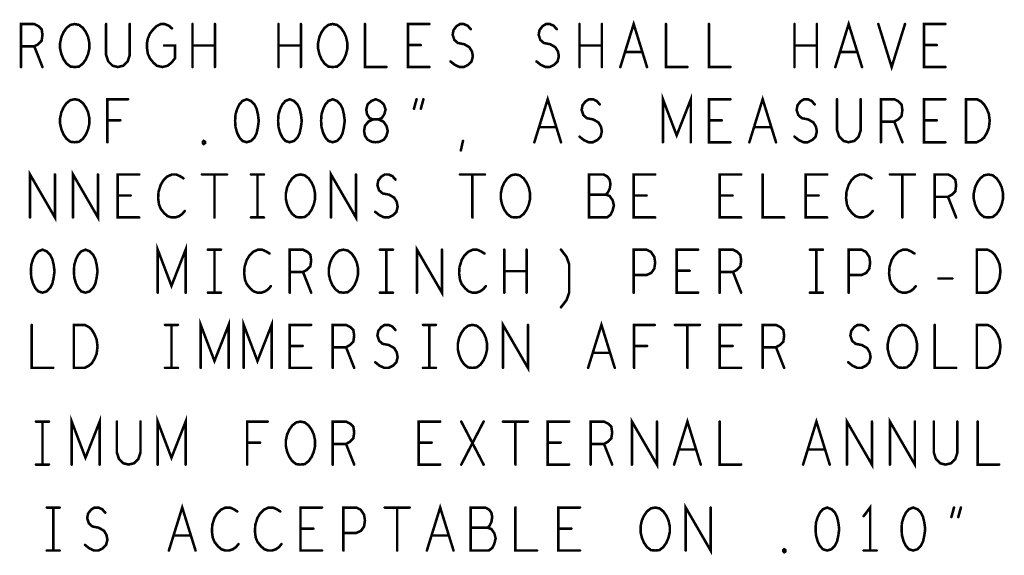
# Model space of a CAD drawing. Extents: x 28 to 61, y 24.9 to 46.
# Tile 86 of 96: x 49.5 to 51.8, y 40.8 to 42. Entities that reach past the tile are written whole.
import ezdxf

# ---------------------------------------------------------------- set-up
doc = ezdxf.new("R2010")
doc.units = 0
doc.layers.add('1', color=2, linetype='CONTINUOUS')

msp = doc.modelspace()

# ---------------------------------------------------------------- linework, layer by layer
at = {"layer": '1', "const_width": 0.006}
for points in [[(49.492, 41.92), (49.492, 42.02), (49.523, 42.02), (49.533, 42.015), (49.54, 42.008), (49.542, 41.995), (49.54, 41.981), (49.532, 41.973), (49.523, 41.968), (49.492, 41.968)], [(49.617, 41.92), (49.607, 41.921), (49.598, 41.928), (49.591, 41.938), (49.586, 41.95), (49.583, 41.963), (49.583, 41.976), (49.586, 41.99), (49.591, 42.001), (49.598, 42.011), (49.607, 42.018), (49.617, 42.02), (49.627, 42.018), (49.636, 42.011), (49.643, 42.001), (49.648, 41.99), (49.651, 41.976), (49.651, 41.963), (49.648, 41.95), (49.643, 41.938), (49.636, 41.928), (49.627, 41.921), (49.617, 41.92)], [(49.69, 42.02), (49.69, 41.948), (49.695, 41.933), (49.705, 41.923), (49.717, 41.92), (49.73, 41.923), (49.74, 41.933), (49.745, 41.948), (49.745, 42.02)], [(49.825, 41.97), (49.85, 41.97), (49.85, 41.94), (49.842, 41.93), (49.833, 41.923), (49.821, 41.92), (49.808, 41.923), (49.8, 41.93), (49.792, 41.94), (49.787, 41.951), (49.785, 41.965), (49.785, 41.976), (49.787, 41.986), (49.792, 41.998), (49.8, 42.008), (49.807, 42.015), (49.817, 42.02), (49.826, 42.02), (49.836, 42.016), (49.843, 42.01)], [(49.891, 41.92), (49.891, 42.02)], [(49.943, 42.02), (49.943, 41.92)], [(50.091, 41.92), (50.091, 42.02)], [(50.143, 42.02), (50.143, 41.92)], [(50.217, 41.92), (50.207, 41.921), (50.198, 41.928), (50.191, 41.938), (50.186, 41.95), (50.183, 41.963), (50.183, 41.976), (50.186, 41.99), (50.191, 42.001), (50.198, 42.011), (50.207, 42.018), (50.217, 42.02), (50.227, 42.018), (50.236, 42.011), (50.243, 42.001), (50.248, 41.99), (50.251, 41.976), (50.251, 41.963), (50.248, 41.95), (50.243, 41.938), (50.236, 41.928), (50.227, 41.921), (50.217, 41.92)], [(50.292, 42.02), (50.292, 41.92), (50.342, 41.92)], [(50.442, 41.92), (50.392, 41.92), (50.392, 42.02), (50.442, 42.02)], [(50.491, 41.933), (50.501, 41.925), (50.512, 41.92), (50.522, 41.92), (50.532, 41.925), (50.54, 41.933), (50.543, 41.945), (50.541, 41.956), (50.535, 41.966), (50.523, 41.973), (50.508, 41.976), (50.5, 41.983), (50.496, 41.995), (50.498, 42.006), (50.505, 42.015), (50.513, 42.02), (50.522, 42.02), (50.531, 42.016), (50.538, 42.008)], [(50.691, 41.933), (50.701, 41.925), (50.712, 41.92), (50.722, 41.92), (50.732, 41.925), (50.74, 41.933), (50.743, 41.945), (50.741, 41.956), (50.735, 41.966), (50.723, 41.973), (50.708, 41.976), (50.7, 41.983), (50.696, 41.995), (50.698, 42.006), (50.705, 42.015), (50.713, 42.02), (50.722, 42.02), (50.731, 42.016), (50.738, 42.008)], [(50.791, 41.92), (50.791, 42.02)], [(50.843, 42.02), (50.843, 41.92)], [(50.886, 41.92), (50.917, 42.02), (50.948, 41.92)], [(50.992, 42.02), (50.992, 41.92), (51.042, 41.92)], [(51.092, 42.02), (51.092, 41.92), (51.142, 41.92)], [(51.291, 41.92), (51.291, 42.02)], [(51.343, 42.02), (51.343, 41.92)], [(51.386, 41.92), (51.417, 42.02), (51.448, 41.92)], [(51.486, 42.02), (51.517, 41.92), (51.548, 42.02)], [(51.642, 41.92), (51.592, 41.92), (51.592, 42.02), (51.642, 42.02)], [(49.523, 41.968), (49.542, 41.92)], [(49.943, 41.97), (49.891, 41.97)], [(50.143, 41.97), (50.091, 41.97)], [(50.422, 41.971), (50.392, 41.971)], [(50.843, 41.97), (50.791, 41.97)], [(50.937, 41.955), (50.897, 41.955)], [(51.343, 41.97), (51.291, 41.97)], [(51.437, 41.955), (51.397, 41.955)], [(51.622, 41.971), (51.592, 41.971)], [(50.985, 41.745), (50.985, 41.845), (51.017, 41.761), (51.05, 41.845), (51.05, 41.745)], [(49.617, 41.745), (49.607, 41.746), (49.598, 41.753), (49.591, 41.763), (49.586, 41.775), (49.583, 41.788), (49.583, 41.801), (49.586, 41.815), (49.591, 41.826), (49.598, 41.836), (49.607, 41.843), (49.617, 41.845), (49.627, 41.843), (49.636, 41.836), (49.643, 41.826), (49.648, 41.815), (49.651, 41.801), (49.651, 41.788), (49.648, 41.775), (49.643, 41.763), (49.636, 41.753), (49.627, 41.746), (49.617, 41.745)], [(49.693, 41.745), (49.693, 41.845), (49.741, 41.845)], [(50.017, 41.845), (50.007, 41.841), (50, 41.833), (49.995, 41.823), (49.991, 41.81), (49.99, 41.795), (49.991, 41.78), (49.995, 41.766), (50, 41.756), (50.007, 41.748), (50.017, 41.745), (50.027, 41.748), (50.035, 41.756), (50.04, 41.766), (50.043, 41.78), (50.045, 41.795), (50.043, 41.81), (50.04, 41.823), (50.035, 41.833), (50.027, 41.841), (50.017, 41.845)], [(50.117, 41.845), (50.107, 41.841), (50.1, 41.833), (50.095, 41.823), (50.091, 41.81), (50.09, 41.795), (50.091, 41.78), (50.095, 41.766), (50.1, 41.756), (50.107, 41.748), (50.117, 41.745), (50.127, 41.748), (50.135, 41.756), (50.14, 41.766), (50.143, 41.78), (50.145, 41.795), (50.143, 41.81), (50.14, 41.823), (50.135, 41.833), (50.127, 41.841), (50.117, 41.845)], [(50.217, 41.845), (50.207, 41.841), (50.2, 41.833), (50.195, 41.823), (50.191, 41.81), (50.19, 41.795), (50.191, 41.78), (50.195, 41.766), (50.2, 41.756), (50.207, 41.748), (50.217, 41.745), (50.227, 41.748), (50.235, 41.756), (50.24, 41.766), (50.243, 41.78), (50.245, 41.795), (50.243, 41.81), (50.24, 41.823), (50.235, 41.833), (50.227, 41.841), (50.217, 41.845)], [(50.317, 41.745), (50.326, 41.746), (50.336, 41.751), (50.342, 41.76), (50.345, 41.771), (50.342, 41.783), (50.335, 41.793), (50.323, 41.798), (50.311, 41.798), (50.303, 41.801), (50.297, 41.81), (50.295, 41.821), (50.298, 41.833), (50.307, 41.841), (50.317, 41.845), (50.327, 41.841), (50.336, 41.833), (50.34, 41.821), (50.337, 41.81), (50.331, 41.801), (50.323, 41.798), (50.311, 41.798), (50.3, 41.793), (50.292, 41.783), (50.29, 41.771), (50.292, 41.76), (50.298, 41.751), (50.308, 41.746), (50.317, 41.745)], [(50.406, 41.823), (50.412, 41.845)], [(50.428, 41.845), (50.422, 41.823)], [(50.686, 41.745), (50.717, 41.845), (50.748, 41.745)], [(50.791, 41.758), (50.801, 41.75), (50.812, 41.745), (50.822, 41.745), (50.832, 41.75), (50.84, 41.758), (50.843, 41.77), (50.841, 41.781), (50.835, 41.791), (50.823, 41.798), (50.808, 41.801), (50.8, 41.808), (50.796, 41.82), (50.798, 41.831), (50.805, 41.84), (50.813, 41.845), (50.822, 41.845), (50.831, 41.841), (50.838, 41.833)], [(51.142, 41.745), (51.092, 41.745), (51.092, 41.845), (51.142, 41.845)], [(51.186, 41.745), (51.217, 41.845), (51.248, 41.745)], [(51.291, 41.758), (51.301, 41.75), (51.312, 41.745), (51.322, 41.745), (51.332, 41.75), (51.34, 41.758), (51.343, 41.77), (51.341, 41.781), (51.335, 41.791), (51.323, 41.798), (51.308, 41.801), (51.3, 41.808), (51.296, 41.82), (51.298, 41.831), (51.305, 41.84), (51.313, 41.845), (51.322, 41.845), (51.331, 41.841), (51.338, 41.833)], [(51.39, 41.845), (51.39, 41.773), (51.395, 41.758), (51.405, 41.748), (51.417, 41.745), (51.43, 41.748), (51.44, 41.758), (51.445, 41.773), (51.445, 41.845)], [(51.492, 41.745), (51.492, 41.845), (51.523, 41.845), (51.533, 41.84), (51.54, 41.833), (51.542, 41.82), (51.54, 41.806), (51.532, 41.798), (51.523, 41.793), (51.492, 41.793)], [(51.642, 41.745), (51.592, 41.745), (51.592, 41.845), (51.642, 41.845)], [(51.69, 41.745), (51.69, 41.845), (51.715, 41.845), (51.725, 41.84), (51.732, 41.833), (51.738, 41.823), (51.743, 41.811), (51.745, 41.795), (51.743, 41.778), (51.738, 41.766), (51.732, 41.756), (51.725, 41.75), (51.715, 41.745), (51.69, 41.745)], [(49.723, 41.796), (49.693, 41.796)], [(51.122, 41.796), (51.092, 41.796)], [(51.523, 41.793), (51.542, 41.745)], [(51.622, 41.796), (51.592, 41.796)], [(50.737, 41.78), (50.697, 41.78)], [(51.237, 41.78), (51.197, 41.78)], [(49.917, 41.741), (49.915, 41.743), (49.915, 41.746), (49.917, 41.748), (49.92, 41.746), (49.92, 41.743), (49.917, 41.741)], [(50.515, 41.726), (50.52, 41.748)], [(49.513, 41.57), (49.513, 41.67), (49.571, 41.57), (49.571, 41.67)], [(49.613, 41.57), (49.613, 41.67), (49.671, 41.57), (49.671, 41.67)], [(50.213, 41.57), (50.213, 41.67), (50.271, 41.57), (50.271, 41.67)], [(49.767, 41.57), (49.717, 41.57), (49.717, 41.67), (49.767, 41.67)], [(49.87, 41.661), (49.862, 41.666), (49.853, 41.67), (49.843, 41.67), (49.832, 41.665), (49.823, 41.656), (49.817, 41.646), (49.812, 41.63), (49.811, 41.615), (49.813, 41.6), (49.817, 41.59), (49.825, 41.58), (49.833, 41.573), (49.842, 41.57), (49.851, 41.57), (49.86, 41.573), (49.867, 41.578), (49.873, 41.585)], [(49.913, 41.67), (49.971, 41.67)], [(49.942, 41.67), (49.942, 41.57)], [(50.027, 41.67), (50.057, 41.67)], [(50.042, 41.67), (50.042, 41.57)], [(50.142, 41.57), (50.132, 41.571), (50.123, 41.578), (50.116, 41.588), (50.111, 41.6), (50.108, 41.613), (50.108, 41.626), (50.111, 41.64), (50.116, 41.651), (50.123, 41.661), (50.132, 41.668), (50.142, 41.67), (50.152, 41.668), (50.161, 41.661), (50.168, 41.651), (50.173, 41.64), (50.176, 41.626), (50.176, 41.613), (50.173, 41.6), (50.168, 41.588), (50.161, 41.578), (50.152, 41.571), (50.142, 41.57)], [(50.316, 41.583), (50.326, 41.575), (50.337, 41.57), (50.347, 41.57), (50.357, 41.575), (50.365, 41.583), (50.368, 41.595), (50.366, 41.606), (50.36, 41.616), (50.348, 41.623), (50.333, 41.626), (50.325, 41.633), (50.321, 41.645), (50.323, 41.656), (50.33, 41.665), (50.338, 41.67), (50.347, 41.67), (50.356, 41.666), (50.363, 41.658)], [(50.513, 41.67), (50.571, 41.67)], [(50.542, 41.67), (50.542, 41.57)], [(50.642, 41.57), (50.632, 41.571), (50.623, 41.578), (50.616, 41.588), (50.611, 41.6), (50.608, 41.613), (50.608, 41.626), (50.611, 41.64), (50.616, 41.651), (50.623, 41.661), (50.632, 41.668), (50.642, 41.67), (50.652, 41.668), (50.661, 41.661), (50.668, 41.651), (50.673, 41.64), (50.676, 41.626), (50.676, 41.613), (50.673, 41.6), (50.668, 41.588), (50.661, 41.578), (50.652, 41.571), (50.642, 41.57)], [(50.852, 41.623), (50.857, 41.628), (50.861, 41.636), (50.863, 41.648), (50.861, 41.658), (50.856, 41.665), (50.847, 41.67), (50.813, 41.67), (50.813, 41.57), (50.855, 41.57), (50.863, 41.576), (50.868, 41.586), (50.871, 41.598), (50.868, 41.61), (50.861, 41.62), (50.852, 41.623), (50.813, 41.623)], [(50.967, 41.57), (50.917, 41.57), (50.917, 41.67), (50.967, 41.67)], [(51.167, 41.57), (51.117, 41.57), (51.117, 41.67), (51.167, 41.67)], [(51.217, 41.67), (51.217, 41.57), (51.267, 41.57)], [(51.367, 41.57), (51.317, 41.57), (51.317, 41.67), (51.367, 41.67)], [(51.47, 41.661), (51.462, 41.666), (51.453, 41.67), (51.443, 41.67), (51.432, 41.665), (51.423, 41.656), (51.417, 41.646), (51.412, 41.63), (51.411, 41.615), (51.413, 41.6), (51.417, 41.59), (51.425, 41.58), (51.433, 41.573), (51.442, 41.57), (51.451, 41.57), (51.46, 41.573), (51.467, 41.578), (51.473, 41.585)], [(51.513, 41.67), (51.571, 41.67)], [(51.542, 41.67), (51.542, 41.57)], [(51.617, 41.57), (51.617, 41.67), (51.648, 41.67), (51.658, 41.665), (51.665, 41.658), (51.667, 41.645), (51.665, 41.631), (51.657, 41.623), (51.648, 41.618), (51.617, 41.618)], [(51.742, 41.57), (51.732, 41.571), (51.723, 41.578), (51.716, 41.588), (51.711, 41.6), (51.708, 41.613), (51.708, 41.626), (51.711, 41.64), (51.716, 41.651), (51.723, 41.661), (51.732, 41.668), (51.742, 41.67), (51.752, 41.668), (51.761, 41.661), (51.768, 41.651), (51.773, 41.64), (51.776, 41.626), (51.776, 41.613), (51.773, 41.6), (51.768, 41.588), (51.761, 41.578), (51.752, 41.571), (51.742, 41.57)], [(49.747, 41.621), (49.717, 41.621)], [(50.947, 41.621), (50.917, 41.621)], [(51.147, 41.621), (51.117, 41.621)], [(51.347, 41.621), (51.317, 41.621)], [(51.648, 41.618), (51.667, 41.57)], [(50.027, 41.57), (50.057, 41.57)], [(49.542, 41.495), (49.532, 41.491), (49.525, 41.483), (49.52, 41.473), (49.516, 41.46), (49.515, 41.445), (49.516, 41.43), (49.52, 41.416), (49.525, 41.406), (49.532, 41.398), (49.542, 41.395), (49.552, 41.398), (49.56, 41.406), (49.565, 41.416), (49.568, 41.43), (49.57, 41.445), (49.568, 41.46), (49.565, 41.473), (49.56, 41.483), (49.552, 41.491), (49.542, 41.495)], [(49.642, 41.495), (49.632, 41.491), (49.625, 41.483), (49.62, 41.473), (49.616, 41.46), (49.615, 41.445), (49.616, 41.43), (49.62, 41.416), (49.625, 41.406), (49.632, 41.398), (49.642, 41.395), (49.652, 41.398), (49.66, 41.406), (49.665, 41.416), (49.668, 41.43), (49.67, 41.445), (49.668, 41.46), (49.665, 41.473), (49.66, 41.483), (49.652, 41.491), (49.642, 41.495)], [(49.81, 41.395), (49.81, 41.495), (49.842, 41.411), (49.875, 41.495), (49.875, 41.395)], [(49.927, 41.495), (49.957, 41.495)], [(49.942, 41.495), (49.942, 41.395)], [(50.07, 41.486), (50.062, 41.491), (50.053, 41.495), (50.043, 41.495), (50.032, 41.49), (50.023, 41.481), (50.017, 41.471), (50.012, 41.455), (50.011, 41.44), (50.013, 41.425), (50.017, 41.415), (50.025, 41.405), (50.033, 41.398), (50.042, 41.395), (50.051, 41.395), (50.06, 41.398), (50.067, 41.403), (50.073, 41.41)], [(50.117, 41.395), (50.117, 41.495), (50.148, 41.495), (50.158, 41.49), (50.165, 41.483), (50.167, 41.47), (50.165, 41.456), (50.157, 41.448), (50.148, 41.443), (50.117, 41.443)], [(50.242, 41.395), (50.232, 41.396), (50.223, 41.403), (50.216, 41.413), (50.211, 41.425), (50.208, 41.438), (50.208, 41.451), (50.211, 41.465), (50.216, 41.476), (50.223, 41.486), (50.232, 41.493), (50.242, 41.495), (50.252, 41.493), (50.261, 41.486), (50.268, 41.476), (50.273, 41.465), (50.276, 41.451), (50.276, 41.438), (50.273, 41.425), (50.268, 41.413), (50.261, 41.403), (50.252, 41.396), (50.242, 41.395)], [(50.327, 41.495), (50.357, 41.495)], [(50.342, 41.495), (50.342, 41.395)], [(50.413, 41.395), (50.413, 41.495), (50.471, 41.395), (50.471, 41.495)], [(50.57, 41.486), (50.562, 41.491), (50.553, 41.495), (50.543, 41.495), (50.532, 41.49), (50.523, 41.481), (50.517, 41.471), (50.512, 41.455), (50.511, 41.44), (50.513, 41.425), (50.517, 41.415), (50.525, 41.405), (50.533, 41.398), (50.542, 41.395), (50.551, 41.395), (50.56, 41.398), (50.567, 41.403), (50.573, 41.41)], [(50.616, 41.395), (50.616, 41.495)], [(50.668, 41.495), (50.668, 41.395)], [(50.748, 41.361), (50.761, 41.378), (50.767, 41.395), (50.767, 41.461), (50.761, 41.478), (50.748, 41.495)], [(50.917, 41.395), (50.917, 41.495), (50.947, 41.495), (50.957, 41.49), (50.965, 41.478), (50.967, 41.465), (50.965, 41.451), (50.958, 41.441), (50.947, 41.436), (50.917, 41.436)], [(51.067, 41.395), (51.017, 41.395), (51.017, 41.495), (51.067, 41.495)], [(51.117, 41.395), (51.117, 41.495), (51.148, 41.495), (51.158, 41.49), (51.165, 41.483), (51.167, 41.47), (51.165, 41.456), (51.157, 41.448), (51.148, 41.443), (51.117, 41.443)], [(51.327, 41.495), (51.357, 41.495)], [(51.342, 41.495), (51.342, 41.395)], [(51.417, 41.395), (51.417, 41.495), (51.447, 41.495), (51.457, 41.49), (51.465, 41.478), (51.467, 41.465), (51.465, 41.451), (51.458, 41.441), (51.447, 41.436), (51.417, 41.436)], [(51.57, 41.486), (51.562, 41.491), (51.553, 41.495), (51.543, 41.495), (51.532, 41.49), (51.523, 41.481), (51.517, 41.471), (51.512, 41.455), (51.511, 41.44), (51.513, 41.425), (51.517, 41.415), (51.525, 41.405), (51.533, 41.398), (51.542, 41.395), (51.551, 41.395), (51.56, 41.398), (51.567, 41.403), (51.573, 41.41)], [(51.715, 41.395), (51.715, 41.495), (51.74, 41.495), (51.75, 41.49), (51.757, 41.483), (51.763, 41.473), (51.768, 41.461), (51.77, 41.445), (51.768, 41.428), (51.763, 41.416), (51.757, 41.406), (51.75, 41.4), (51.74, 41.395), (51.715, 41.395)], [(50.148, 41.443), (50.167, 41.395)], [(50.668, 41.445), (50.616, 41.445)], [(51.047, 41.446), (51.017, 41.446)], [(51.148, 41.443), (51.167, 41.395)], [(51.626, 41.428), (51.658, 41.428)], [(49.927, 41.395), (49.957, 41.395)], [(50.327, 41.395), (50.357, 41.395)], [(51.327, 41.395), (51.357, 41.395)], [(49.91, 41.22), (49.91, 41.32), (49.942, 41.236), (49.975, 41.32), (49.975, 41.22)], [(50.01, 41.22), (50.01, 41.32), (50.042, 41.236), (50.075, 41.32), (50.075, 41.22)], [(49.517, 41.32), (49.517, 41.22), (49.567, 41.22)], [(49.615, 41.22), (49.615, 41.32), (49.64, 41.32), (49.65, 41.315), (49.657, 41.308), (49.663, 41.298), (49.668, 41.286), (49.67, 41.27), (49.668, 41.253), (49.663, 41.241), (49.657, 41.231), (49.65, 41.225), (49.64, 41.22), (49.615, 41.22)], [(49.827, 41.32), (49.857, 41.32)], [(49.842, 41.32), (49.842, 41.22)], [(50.167, 41.22), (50.117, 41.22), (50.117, 41.32), (50.167, 41.32)], [(50.217, 41.22), (50.217, 41.32), (50.248, 41.32), (50.258, 41.315), (50.265, 41.308), (50.267, 41.295), (50.265, 41.281), (50.257, 41.273), (50.248, 41.268), (50.217, 41.268)], [(50.316, 41.233), (50.326, 41.225), (50.337, 41.22), (50.347, 41.22), (50.357, 41.225), (50.365, 41.233), (50.368, 41.245), (50.366, 41.256), (50.36, 41.266), (50.348, 41.273), (50.333, 41.276), (50.325, 41.283), (50.321, 41.295), (50.323, 41.306), (50.33, 41.315), (50.338, 41.32), (50.347, 41.32), (50.356, 41.316), (50.363, 41.308)], [(50.427, 41.32), (50.457, 41.32)], [(50.442, 41.32), (50.442, 41.22)], [(50.542, 41.22), (50.532, 41.221), (50.523, 41.228), (50.516, 41.238), (50.511, 41.25), (50.508, 41.263), (50.508, 41.276), (50.511, 41.29), (50.516, 41.301), (50.523, 41.311), (50.532, 41.318), (50.542, 41.32), (50.552, 41.318), (50.561, 41.311), (50.568, 41.301), (50.573, 41.29), (50.576, 41.276), (50.576, 41.263), (50.573, 41.25), (50.568, 41.238), (50.561, 41.228), (50.552, 41.221), (50.542, 41.22)], [(50.613, 41.22), (50.613, 41.32), (50.671, 41.22), (50.671, 41.32)], [(50.811, 41.22), (50.842, 41.32), (50.873, 41.22)], [(50.918, 41.22), (50.918, 41.32), (50.966, 41.32)], [(51.013, 41.32), (51.071, 41.32)], [(51.042, 41.32), (51.042, 41.22)], [(51.167, 41.22), (51.117, 41.22), (51.117, 41.32), (51.167, 41.32)], [(51.217, 41.22), (51.217, 41.32), (51.248, 41.32), (51.258, 41.315), (51.265, 41.308), (51.267, 41.295), (51.265, 41.281), (51.257, 41.273), (51.248, 41.268), (51.217, 41.268)], [(51.416, 41.233), (51.426, 41.225), (51.437, 41.22), (51.447, 41.22), (51.457, 41.225), (51.465, 41.233), (51.468, 41.245), (51.466, 41.256), (51.46, 41.266), (51.448, 41.273), (51.433, 41.276), (51.425, 41.283), (51.421, 41.295), (51.423, 41.306), (51.43, 41.315), (51.438, 41.32), (51.447, 41.32), (51.456, 41.316), (51.463, 41.308)], [(51.542, 41.22), (51.532, 41.221), (51.523, 41.228), (51.516, 41.238), (51.511, 41.25), (51.508, 41.263), (51.508, 41.276), (51.511, 41.29), (51.516, 41.301), (51.523, 41.311), (51.532, 41.318), (51.542, 41.32), (51.552, 41.318), (51.561, 41.311), (51.568, 41.301), (51.573, 41.29), (51.576, 41.276), (51.576, 41.263), (51.573, 41.25), (51.568, 41.238), (51.561, 41.228), (51.552, 41.221), (51.542, 41.22)], [(51.617, 41.32), (51.617, 41.22), (51.667, 41.22)], [(51.715, 41.22), (51.715, 41.32), (51.74, 41.32), (51.75, 41.315), (51.757, 41.308), (51.763, 41.298), (51.768, 41.286), (51.77, 41.27), (51.768, 41.253), (51.763, 41.241), (51.757, 41.231), (51.75, 41.225), (51.74, 41.22), (51.715, 41.22)], [(50.147, 41.271), (50.117, 41.271)], [(50.248, 41.268), (50.267, 41.22)], [(50.948, 41.271), (50.918, 41.271)], [(51.147, 41.271), (51.117, 41.271)], [(51.248, 41.268), (51.267, 41.22)], [(50.862, 41.255), (50.822, 41.255)], [(49.827, 41.22), (49.857, 41.22)], [(50.427, 41.22), (50.457, 41.22)], [(49.61, 40.995), (49.61, 41.095), (49.642, 41.011), (49.675, 41.095), (49.675, 40.995)], [(49.81, 40.995), (49.81, 41.095), (49.842, 41.011), (49.875, 41.095), (49.875, 40.995)], [(50.913, 40.995), (50.913, 41.095), (50.971, 40.995), (50.971, 41.095)], [(51.413, 40.995), (51.413, 41.095), (51.471, 40.995), (51.471, 41.095)], [(51.513, 40.995), (51.513, 41.095), (51.571, 40.995), (51.571, 41.095)], [(49.527, 41.095), (49.557, 41.095)], [(49.542, 41.095), (49.542, 40.995)], [(49.715, 41.095), (49.715, 41.023), (49.72, 41.008), (49.73, 40.998), (49.742, 40.995), (49.755, 40.998), (49.765, 41.008), (49.77, 41.023), (49.77, 41.095)], [(50.018, 40.995), (50.018, 41.095), (50.066, 41.095)], [(50.142, 40.995), (50.132, 40.996), (50.123, 41.003), (50.116, 41.013), (50.111, 41.025), (50.108, 41.038), (50.108, 41.051), (50.111, 41.065), (50.116, 41.076), (50.123, 41.086), (50.132, 41.093), (50.142, 41.095), (50.152, 41.093), (50.161, 41.086), (50.168, 41.076), (50.173, 41.065), (50.176, 41.051), (50.176, 41.038), (50.173, 41.025), (50.168, 41.013), (50.161, 41.003), (50.152, 40.996), (50.142, 40.995)], [(50.217, 40.995), (50.217, 41.095), (50.248, 41.095), (50.258, 41.09), (50.265, 41.083), (50.267, 41.07), (50.265, 41.056), (50.257, 41.048), (50.248, 41.043), (50.217, 41.043)], [(50.467, 40.995), (50.417, 40.995), (50.417, 41.095), (50.467, 41.095)], [(50.516, 40.995), (50.568, 41.095)], [(50.516, 41.095), (50.568, 40.995)], [(50.613, 41.095), (50.671, 41.095)], [(50.642, 41.095), (50.642, 40.995)], [(50.767, 40.995), (50.717, 40.995), (50.717, 41.095), (50.767, 41.095)], [(50.817, 40.995), (50.817, 41.095), (50.848, 41.095), (50.858, 41.09), (50.865, 41.083), (50.867, 41.07), (50.865, 41.056), (50.857, 41.048), (50.848, 41.043), (50.817, 41.043)], [(51.011, 40.995), (51.042, 41.095), (51.073, 40.995)], [(51.117, 41.095), (51.117, 40.995), (51.167, 40.995)], [(51.311, 40.995), (51.342, 41.095), (51.373, 40.995)], [(51.615, 41.095), (51.615, 41.023), (51.62, 41.008), (51.63, 40.998), (51.642, 40.995), (51.655, 40.998), (51.665, 41.008), (51.67, 41.023), (51.67, 41.095)], [(51.717, 41.095), (51.717, 40.995), (51.767, 40.995)], [(50.048, 41.046), (50.018, 41.046)], [(50.248, 41.043), (50.267, 40.995)], [(50.447, 41.046), (50.417, 41.046)], [(50.747, 41.046), (50.717, 41.046)], [(50.848, 41.043), (50.867, 40.995)], [(51.062, 41.03), (51.022, 41.03)], [(51.362, 41.03), (51.322, 41.03)], [(49.527, 40.995), (49.557, 40.995)], [(49.836, 40.795), (49.867, 40.895), (49.898, 40.795)], [(50.436, 40.795), (50.467, 40.895), (50.498, 40.795)], [(51.038, 40.795), (51.038, 40.895), (51.096, 40.795), (51.096, 40.895)], [(51.467, 40.795), (51.467, 40.895), (51.452, 40.875)], [(49.552, 40.895), (49.582, 40.895)], [(49.567, 40.895), (49.567, 40.795)], [(49.641, 40.808), (49.651, 40.8), (49.662, 40.795), (49.672, 40.795), (49.682, 40.8), (49.69, 40.808), (49.693, 40.82), (49.691, 40.831), (49.685, 40.841), (49.673, 40.848), (49.658, 40.851), (49.65, 40.858), (49.646, 40.87), (49.648, 40.881), (49.655, 40.89), (49.663, 40.895), (49.672, 40.895), (49.681, 40.891), (49.688, 40.883)], [(49.995, 40.886), (49.987, 40.891), (49.978, 40.895), (49.968, 40.895), (49.957, 40.89), (49.948, 40.881), (49.942, 40.871), (49.937, 40.855), (49.936, 40.84), (49.938, 40.825), (49.942, 40.815), (49.95, 40.805), (49.958, 40.798), (49.967, 40.795), (49.976, 40.795), (49.985, 40.798), (49.992, 40.803), (49.998, 40.81)], [(50.095, 40.886), (50.087, 40.891), (50.078, 40.895), (50.068, 40.895), (50.057, 40.89), (50.048, 40.881), (50.042, 40.871), (50.037, 40.855), (50.036, 40.84), (50.038, 40.825), (50.042, 40.815), (50.05, 40.805), (50.058, 40.798), (50.067, 40.795), (50.076, 40.795), (50.085, 40.798), (50.092, 40.803), (50.098, 40.81)], [(50.192, 40.795), (50.142, 40.795), (50.142, 40.895), (50.192, 40.895)], [(50.242, 40.795), (50.242, 40.895), (50.272, 40.895), (50.282, 40.89), (50.29, 40.878), (50.292, 40.865), (50.29, 40.851), (50.283, 40.841), (50.272, 40.836), (50.242, 40.836)], [(50.338, 40.895), (50.396, 40.895)], [(50.367, 40.895), (50.367, 40.795)], [(50.577, 40.848), (50.582, 40.853), (50.586, 40.861), (50.588, 40.873), (50.586, 40.883), (50.581, 40.89), (50.572, 40.895), (50.538, 40.895), (50.538, 40.795), (50.58, 40.795), (50.588, 40.801), (50.593, 40.811), (50.596, 40.823), (50.593, 40.835), (50.586, 40.845), (50.577, 40.848), (50.538, 40.848)], [(50.642, 40.895), (50.642, 40.795), (50.692, 40.795)], [(50.792, 40.795), (50.742, 40.795), (50.742, 40.895), (50.792, 40.895)], [(50.967, 40.795), (50.957, 40.796), (50.948, 40.803), (50.941, 40.813), (50.936, 40.825), (50.933, 40.838), (50.933, 40.851), (50.936, 40.865), (50.941, 40.876), (50.948, 40.886), (50.957, 40.893), (50.967, 40.895), (50.977, 40.893), (50.986, 40.886), (50.993, 40.876), (50.998, 40.865), (51.001, 40.851), (51.001, 40.838), (50.998, 40.825), (50.993, 40.813), (50.986, 40.803), (50.977, 40.796), (50.967, 40.795)], [(51.367, 40.895), (51.357, 40.891), (51.35, 40.883), (51.345, 40.873), (51.341, 40.86), (51.34, 40.845), (51.341, 40.83), (51.345, 40.816), (51.35, 40.806), (51.357, 40.798), (51.367, 40.795), (51.377, 40.798), (51.385, 40.806), (51.39, 40.816), (51.393, 40.83), (51.395, 40.845), (51.393, 40.86), (51.39, 40.873), (51.385, 40.883), (51.377, 40.891), (51.367, 40.895)], [(51.567, 40.895), (51.557, 40.891), (51.55, 40.883), (51.545, 40.873), (51.541, 40.86), (51.54, 40.845), (51.541, 40.83), (51.545, 40.816), (51.55, 40.806), (51.557, 40.798), (51.567, 40.795), (51.577, 40.798), (51.585, 40.806), (51.59, 40.816), (51.593, 40.83), (51.595, 40.845), (51.593, 40.86), (51.59, 40.873), (51.585, 40.883), (51.577, 40.891), (51.567, 40.895)], [(51.656, 40.873), (51.662, 40.895)], [(51.678, 40.895), (51.672, 40.873)], [(49.887, 40.83), (49.847, 40.83)], [(50.172, 40.846), (50.142, 40.846)], [(50.487, 40.83), (50.447, 40.83)], [(50.772, 40.846), (50.742, 40.846)], [(49.552, 40.795), (49.582, 40.795)], [(51.267, 40.791), (51.265, 40.793), (51.265, 40.796), (51.267, 40.798), (51.27, 40.796), (51.27, 40.793), (51.267, 40.791)], [(51.452, 40.795), (51.482, 40.795)]]:
    msp.add_lwpolyline(points, dxfattribs=at)
at = {"layer": '1', "const_width": 0.003}
for points in [[(49.6915, 42.02, 1), (49.6885, 42.02, 1)], [(49.7465, 42.02, 1), (49.7435, 42.02, 1)], [(49.8925, 42.02, 1), (49.8895, 42.02, 1)], [(49.9445, 42.02, 1), (49.9415, 42.02, 1)], [(50.0925, 42.02, 1), (50.0895, 42.02, 1)], [(50.1445, 42.02, 1), (50.1415, 42.02, 1)], [(50.2935, 42.02, 1), (50.2905, 42.02, 1)], [(50.4435, 42.02, 1), (50.4405, 42.02, 1)], [(50.7925, 42.02, 1), (50.7895, 42.02, 1)], [(50.8445, 42.02, 1), (50.8415, 42.02, 1)], [(50.9935, 42.02, 1), (50.9905, 42.02, 1)], [(51.0935, 42.02, 1), (51.0905, 42.02, 1)], [(51.2925, 42.02, 1), (51.2895, 42.02, 1)], [(51.3445, 42.02, 1), (51.3415, 42.02, 1)], [(51.4875, 42.02, 1), (51.4845, 42.02, 1)], [(51.5495, 42.02, 1), (51.5465, 42.02, 1)], [(51.6435, 42.02, 1), (51.6405, 42.02, 1)], [(49.8445, 42.01, 1), (49.8415, 42.01, 1)], [(50.5395, 42.008, 1), (50.5365, 42.008, 1)], [(50.7395, 42.008, 1), (50.7365, 42.008, 1)], [(49.4935, 41.968, 1), (49.4905, 41.968, 1)], [(49.5245, 41.968, 1), (49.5215, 41.968, 1)], [(49.8265, 41.97, 1), (49.8235, 41.97, 1)], [(49.8925, 41.97, 1), (49.8895, 41.97, 1)], [(49.9445, 41.97, 1), (49.9415, 41.97, 1)], [(50.0925, 41.97, 1), (50.0895, 41.97, 1)], [(50.1445, 41.97, 1), (50.1415, 41.97, 1)], [(50.3935, 41.971, 1), (50.3905, 41.971, 1)], [(50.4235, 41.971, 1), (50.4205, 41.971, 1)], [(50.7925, 41.97, 1), (50.7895, 41.97, 1)], [(50.8445, 41.97, 1), (50.8415, 41.97, 1)], [(50.8985, 41.955, 1), (50.8955, 41.955, 1)], [(50.9385, 41.955, 1), (50.9355, 41.955, 1)], [(51.2925, 41.97, 1), (51.2895, 41.97, 1)], [(51.3445, 41.97, 1), (51.3415, 41.97, 1)], [(51.3985, 41.955, 1), (51.3955, 41.955, 1)], [(51.4385, 41.955, 1), (51.4355, 41.955, 1)], [(51.5935, 41.971, 1), (51.5905, 41.971, 1)], [(51.6235, 41.971, 1), (51.6205, 41.971, 1)], [(50.4925, 41.933, 1), (50.4895, 41.933, 1)], [(50.6925, 41.933, 1), (50.6895, 41.933, 1)], [(49.4935, 41.92, 1), (49.4905, 41.92, 1)], [(49.5435, 41.92, 1), (49.5405, 41.92, 1)], [(49.6185, 41.92, 1), (49.6155, 41.92, 1)], [(49.6185, 41.92, 1), (49.6155, 41.92, 1)], [(49.8925, 41.92, 1), (49.8895, 41.92, 1)], [(49.9445, 41.92, 1), (49.9415, 41.92, 1)], [(50.0925, 41.92, 1), (50.0895, 41.92, 1)], [(50.1445, 41.92, 1), (50.1415, 41.92, 1)], [(50.2185, 41.92, 1), (50.2155, 41.92, 1)], [(50.2185, 41.92, 1), (50.2155, 41.92, 1)], [(50.3435, 41.92, 1), (50.3405, 41.92, 1)], [(50.4435, 41.92, 1), (50.4405, 41.92, 1)], [(50.7925, 41.92, 1), (50.7895, 41.92, 1)], [(50.8445, 41.92, 1), (50.8415, 41.92, 1)], [(50.8875, 41.92, 1), (50.8845, 41.92, 1)], [(50.9495, 41.92, 1), (50.9465, 41.92, 1)], [(51.0435, 41.92, 1), (51.0405, 41.92, 1)], [(51.1435, 41.92, 1), (51.1405, 41.92, 1)], [(51.2925, 41.92, 1), (51.2895, 41.92, 1)], [(51.3445, 41.92, 1), (51.3415, 41.92, 1)], [(51.3875, 41.92, 1), (51.3845, 41.92, 1)], [(51.4495, 41.92, 1), (51.4465, 41.92, 1)], [(51.6435, 41.92, 1), (51.6405, 41.92, 1)], [(49.7425, 41.845, 1), (49.7395, 41.845, 1)], [(50.0185, 41.845, 1), (50.0155, 41.845, 1)], [(50.0185, 41.845, 1), (50.0155, 41.845, 1)], [(50.1185, 41.845, 1), (50.1155, 41.845, 1)], [(50.1185, 41.845, 1), (50.1155, 41.845, 1)], [(50.2185, 41.845, 1), (50.2155, 41.845, 1)], [(50.2185, 41.845, 1), (50.2155, 41.845, 1)], [(50.4135, 41.845, 1), (50.4105, 41.845, 1)], [(50.4295, 41.845, 1), (50.4265, 41.845, 1)], [(51.1435, 41.845, 1), (51.1405, 41.845, 1)], [(51.3915, 41.845, 1), (51.3885, 41.845, 1)], [(51.4465, 41.845, 1), (51.4435, 41.845, 1)], [(51.6435, 41.845, 1), (51.6405, 41.845, 1)], [(50.4075, 41.823, 1), (50.4045, 41.823, 1)], [(50.4235, 41.823, 1), (50.4205, 41.823, 1)], [(50.8395, 41.833, 1), (50.8365, 41.833, 1)], [(51.3395, 41.833, 1), (51.3365, 41.833, 1)], [(49.6945, 41.796, 1), (49.6915, 41.796, 1)], [(49.7245, 41.796, 1), (49.7215, 41.796, 1)], [(51.0935, 41.796, 1), (51.0905, 41.796, 1)], [(51.1235, 41.796, 1), (51.1205, 41.796, 1)], [(51.4935, 41.793, 1), (51.4905, 41.793, 1)], [(51.5245, 41.793, 1), (51.5215, 41.793, 1)], [(51.5935, 41.796, 1), (51.5905, 41.796, 1)], [(51.6235, 41.796, 1), (51.6205, 41.796, 1)], [(50.6985, 41.78, 1), (50.6955, 41.78, 1)], [(50.7385, 41.78, 1), (50.7355, 41.78, 1)], [(51.1985, 41.78, 1), (51.1955, 41.78, 1)], [(51.2385, 41.78, 1), (51.2355, 41.78, 1)], [(49.6185, 41.745, 1), (49.6155, 41.745, 1)], [(49.6185, 41.745, 1), (49.6155, 41.745, 1)], [(49.6945, 41.745, 1), (49.6915, 41.745, 1)], [(50.3185, 41.745, 1), (50.3155, 41.745, 1)], [(50.3185, 41.745, 1), (50.3155, 41.745, 1)], [(50.5215, 41.748, 1), (50.5185, 41.748, 1)], [(50.6875, 41.745, 1), (50.6845, 41.745, 1)], [(50.7495, 41.745, 1), (50.7465, 41.745, 1)], [(50.7925, 41.758, 1), (50.7895, 41.758, 1)], [(50.9865, 41.745, 1), (50.9835, 41.745, 1)], [(51.0515, 41.745, 1), (51.0485, 41.745, 1)], [(51.1435, 41.745, 1), (51.1405, 41.745, 1)], [(51.1875, 41.745, 1), (51.1845, 41.745, 1)], [(51.2495, 41.745, 1), (51.2465, 41.745, 1)], [(51.2925, 41.758, 1), (51.2895, 41.758, 1)], [(51.4935, 41.745, 1), (51.4905, 41.745, 1)], [(51.5435, 41.745, 1), (51.5405, 41.745, 1)], [(51.6435, 41.745, 1), (51.6405, 41.745, 1)], [(51.6915, 41.745, 1), (51.6885, 41.745, 1)], [(51.6915, 41.745, 1), (51.6885, 41.745, 1)], [(49.9185, 41.741, 1), (49.9155, 41.741, 1)], [(49.9185, 41.741, 1), (49.9155, 41.741, 1)], [(50.5165, 41.726, 1), (50.5135, 41.726, 1)], [(49.5725, 41.67, 1), (49.5695, 41.67, 1)], [(49.6725, 41.67, 1), (49.6695, 41.67, 1)], [(49.7685, 41.67, 1), (49.7655, 41.67, 1)], [(49.8715, 41.661, 1), (49.8685, 41.661, 1)], [(49.9145, 41.67, 1), (49.9115, 41.67, 1)], [(49.9435, 41.67, 1), (49.9405, 41.67, 1)], [(49.9725, 41.67, 1), (49.9695, 41.67, 1)], [(50.0285, 41.67, 1), (50.0255, 41.67, 1)], [(50.0435, 41.67, 1), (50.0405, 41.67, 1)], [(50.0585, 41.67, 1), (50.0555, 41.67, 1)], [(50.2725, 41.67, 1), (50.2695, 41.67, 1)], [(50.3645, 41.658, 1), (50.3615, 41.658, 1)], [(50.5145, 41.67, 1), (50.5115, 41.67, 1)], [(50.5435, 41.67, 1), (50.5405, 41.67, 1)], [(50.5725, 41.67, 1), (50.5695, 41.67, 1)], [(50.9685, 41.67, 1), (50.9655, 41.67, 1)], [(51.1685, 41.67, 1), (51.1655, 41.67, 1)], [(51.2185, 41.67, 1), (51.2155, 41.67, 1)], [(51.3685, 41.67, 1), (51.3655, 41.67, 1)], [(51.4715, 41.661, 1), (51.4685, 41.661, 1)], [(51.5145, 41.67, 1), (51.5115, 41.67, 1)], [(51.5435, 41.67, 1), (51.5405, 41.67, 1)], [(51.5725, 41.67, 1), (51.5695, 41.67, 1)], [(49.7185, 41.621, 1), (49.7155, 41.621, 1)], [(49.7485, 41.621, 1), (49.7455, 41.621, 1)], [(50.8145, 41.623, 1), (50.8115, 41.623, 1)], [(50.8535, 41.623, 1), (50.8505, 41.623, 1)], [(50.9185, 41.621, 1), (50.9155, 41.621, 1)], [(50.9485, 41.621, 1), (50.9455, 41.621, 1)], [(51.1185, 41.621, 1), (51.1155, 41.621, 1)], [(51.1485, 41.621, 1), (51.1455, 41.621, 1)], [(51.3185, 41.621, 1), (51.3155, 41.621, 1)], [(51.3485, 41.621, 1), (51.3455, 41.621, 1)], [(51.6185, 41.618, 1), (51.6155, 41.618, 1)], [(51.6495, 41.618, 1), (51.6465, 41.618, 1)], [(49.8745, 41.585, 1), (49.8715, 41.585, 1)], [(51.4745, 41.585, 1), (51.4715, 41.585, 1)], [(49.5145, 41.57, 1), (49.5115, 41.57, 1)], [(49.6145, 41.57, 1), (49.6115, 41.57, 1)], [(49.7685, 41.57, 1), (49.7655, 41.57, 1)], [(49.9435, 41.57, 1), (49.9405, 41.57, 1)], [(50.0285, 41.57, 1), (50.0255, 41.57, 1)], [(50.0435, 41.57, 1), (50.0405, 41.57, 1)], [(50.0585, 41.57, 1), (50.0555, 41.57, 1)], [(50.1435, 41.57, 1), (50.1405, 41.57, 1)], [(50.1435, 41.57, 1), (50.1405, 41.57, 1)], [(50.2145, 41.57, 1), (50.2115, 41.57, 1)], [(50.3175, 41.583, 1), (50.3145, 41.583, 1)], [(50.5435, 41.57, 1), (50.5405, 41.57, 1)], [(50.6435, 41.57, 1), (50.6405, 41.57, 1)], [(50.6435, 41.57, 1), (50.6405, 41.57, 1)], [(50.9685, 41.57, 1), (50.9655, 41.57, 1)], [(51.1685, 41.57, 1), (51.1655, 41.57, 1)], [(51.2685, 41.57, 1), (51.2655, 41.57, 1)], [(51.3685, 41.57, 1), (51.3655, 41.57, 1)], [(51.5435, 41.57, 1), (51.5405, 41.57, 1)], [(51.6185, 41.57, 1), (51.6155, 41.57, 1)], [(51.6685, 41.57, 1), (51.6655, 41.57, 1)], [(51.7435, 41.57, 1), (51.7405, 41.57, 1)], [(51.7435, 41.57, 1), (51.7405, 41.57, 1)], [(49.5435, 41.495, 1), (49.5405, 41.495, 1)], [(49.5435, 41.495, 1), (49.5405, 41.495, 1)], [(49.6435, 41.495, 1), (49.6405, 41.495, 1)], [(49.6435, 41.495, 1), (49.6405, 41.495, 1)], [(49.9285, 41.495, 1), (49.9255, 41.495, 1)], [(49.9435, 41.495, 1), (49.9405, 41.495, 1)], [(49.9585, 41.495, 1), (49.9555, 41.495, 1)], [(50.3285, 41.495, 1), (50.3255, 41.495, 1)], [(50.3435, 41.495, 1), (50.3405, 41.495, 1)], [(50.3585, 41.495, 1), (50.3555, 41.495, 1)], [(50.4725, 41.495, 1), (50.4695, 41.495, 1)], [(50.6175, 41.495, 1), (50.6145, 41.495, 1)], [(50.6695, 41.495, 1), (50.6665, 41.495, 1)], [(50.7495, 41.495, 1), (50.7465, 41.495, 1)], [(51.0685, 41.495, 1), (51.0655, 41.495, 1)], [(51.3285, 41.495, 1), (51.3255, 41.495, 1)], [(51.3435, 41.495, 1), (51.3405, 41.495, 1)], [(51.3585, 41.495, 1), (51.3555, 41.495, 1)], [(50.0715, 41.486, 1), (50.0685, 41.486, 1)], [(50.5715, 41.486, 1), (50.5685, 41.486, 1)], [(51.5715, 41.486, 1), (51.5685, 41.486, 1)], [(50.1185, 41.443, 1), (50.1155, 41.443, 1)], [(50.1495, 41.443, 1), (50.1465, 41.443, 1)], [(50.6175, 41.445, 1), (50.6145, 41.445, 1)], [(50.6695, 41.445, 1), (50.6665, 41.445, 1)], [(50.9185, 41.436, 1), (50.9155, 41.436, 1)], [(51.0185, 41.446, 1), (51.0155, 41.446, 1)], [(51.0485, 41.446, 1), (51.0455, 41.446, 1)], [(51.1185, 41.443, 1), (51.1155, 41.443, 1)], [(51.1495, 41.443, 1), (51.1465, 41.443, 1)], [(51.4185, 41.436, 1), (51.4155, 41.436, 1)], [(51.6275, 41.428, 1), (51.6245, 41.428, 1)], [(51.6595, 41.428, 1), (51.6565, 41.428, 1)], [(50.0745, 41.41, 1), (50.0715, 41.41, 1)], [(50.5745, 41.41, 1), (50.5715, 41.41, 1)], [(51.5745, 41.41, 1), (51.5715, 41.41, 1)], [(49.8115, 41.395, 1), (49.8085, 41.395, 1)], [(49.8765, 41.395, 1), (49.8735, 41.395, 1)], [(49.9285, 41.395, 1), (49.9255, 41.395, 1)], [(49.9435, 41.395, 1), (49.9405, 41.395, 1)], [(49.9585, 41.395, 1), (49.9555, 41.395, 1)], [(50.1185, 41.395, 1), (50.1155, 41.395, 1)], [(50.1685, 41.395, 1), (50.1655, 41.395, 1)], [(50.2435, 41.395, 1), (50.2405, 41.395, 1)], [(50.2435, 41.395, 1), (50.2405, 41.395, 1)], [(50.3285, 41.395, 1), (50.3255, 41.395, 1)], [(50.3435, 41.395, 1), (50.3405, 41.395, 1)], [(50.3585, 41.395, 1), (50.3555, 41.395, 1)], [(50.4145, 41.395, 1), (50.4115, 41.395, 1)], [(50.6175, 41.395, 1), (50.6145, 41.395, 1)], [(50.6695, 41.395, 1), (50.6665, 41.395, 1)], [(50.9185, 41.395, 1), (50.9155, 41.395, 1)], [(51.0685, 41.395, 1), (51.0655, 41.395, 1)], [(51.1185, 41.395, 1), (51.1155, 41.395, 1)], [(51.1685, 41.395, 1), (51.1655, 41.395, 1)], [(51.3285, 41.395, 1), (51.3255, 41.395, 1)], [(51.3435, 41.395, 1), (51.3405, 41.395, 1)], [(51.3585, 41.395, 1), (51.3555, 41.395, 1)], [(51.4185, 41.395, 1), (51.4155, 41.395, 1)], [(51.7165, 41.395, 1), (51.7135, 41.395, 1)], [(51.7165, 41.395, 1), (51.7135, 41.395, 1)], [(50.7495, 41.361, 1), (50.7465, 41.361, 1)], [(49.5185, 41.32, 1), (49.5155, 41.32, 1)], [(49.8285, 41.32, 1), (49.8255, 41.32, 1)], [(49.8435, 41.32, 1), (49.8405, 41.32, 1)], [(49.8585, 41.32, 1), (49.8555, 41.32, 1)], [(50.1685, 41.32, 1), (50.1655, 41.32, 1)], [(50.4285, 41.32, 1), (50.4255, 41.32, 1)], [(50.4435, 41.32, 1), (50.4405, 41.32, 1)], [(50.4585, 41.32, 1), (50.4555, 41.32, 1)], [(50.6725, 41.32, 1), (50.6695, 41.32, 1)], [(50.9675, 41.32, 1), (50.9645, 41.32, 1)], [(51.0145, 41.32, 1), (51.0115, 41.32, 1)], [(51.0435, 41.32, 1), (51.0405, 41.32, 1)], [(51.0725, 41.32, 1), (51.0695, 41.32, 1)], [(51.1685, 41.32, 1), (51.1655, 41.32, 1)], [(51.6185, 41.32, 1), (51.6155, 41.32, 1)], [(50.3645, 41.308, 1), (50.3615, 41.308, 1)], [(51.4645, 41.308, 1), (51.4615, 41.308, 1)], [(50.1185, 41.271, 1), (50.1155, 41.271, 1)], [(50.1485, 41.271, 1), (50.1455, 41.271, 1)], [(50.2185, 41.268, 1), (50.2155, 41.268, 1)], [(50.2495, 41.268, 1), (50.2465, 41.268, 1)], [(50.9195, 41.271, 1), (50.9165, 41.271, 1)], [(50.9495, 41.271, 1), (50.9465, 41.271, 1)], [(51.1185, 41.271, 1), (51.1155, 41.271, 1)], [(51.1485, 41.271, 1), (51.1455, 41.271, 1)], [(51.2185, 41.268, 1), (51.2155, 41.268, 1)], [(51.2495, 41.268, 1), (51.2465, 41.268, 1)], [(50.8235, 41.255, 1), (50.8205, 41.255, 1)], [(50.8635, 41.255, 1), (50.8605, 41.255, 1)], [(49.5685, 41.22, 1), (49.5655, 41.22, 1)], [(49.6165, 41.22, 1), (49.6135, 41.22, 1)], [(49.6165, 41.22, 1), (49.6135, 41.22, 1)], [(49.8285, 41.22, 1), (49.8255, 41.22, 1)], [(49.8435, 41.22, 1), (49.8405, 41.22, 1)], [(49.8585, 41.22, 1), (49.8555, 41.22, 1)], [(49.9115, 41.22, 1), (49.9085, 41.22, 1)], [(49.9765, 41.22, 1), (49.9735, 41.22, 1)], [(50.0115, 41.22, 1), (50.0085, 41.22, 1)], [(50.0765, 41.22, 1), (50.0735, 41.22, 1)], [(50.1685, 41.22, 1), (50.1655, 41.22, 1)], [(50.2185, 41.22, 1), (50.2155, 41.22, 1)], [(50.2685, 41.22, 1), (50.2655, 41.22, 1)], [(50.3175, 41.233, 1), (50.3145, 41.233, 1)], [(50.4285, 41.22, 1), (50.4255, 41.22, 1)], [(50.4435, 41.22, 1), (50.4405, 41.22, 1)], [(50.4585, 41.22, 1), (50.4555, 41.22, 1)], [(50.5435, 41.22, 1), (50.5405, 41.22, 1)], [(50.5435, 41.22, 1), (50.5405, 41.22, 1)], [(50.6145, 41.22, 1), (50.6115, 41.22, 1)], [(50.8125, 41.22, 1), (50.8095, 41.22, 1)], [(50.8745, 41.22, 1), (50.8715, 41.22, 1)], [(50.9195, 41.22, 1), (50.9165, 41.22, 1)], [(51.0435, 41.22, 1), (51.0405, 41.22, 1)], [(51.1685, 41.22, 1), (51.1655, 41.22, 1)], [(51.2185, 41.22, 1), (51.2155, 41.22, 1)], [(51.2685, 41.22, 1), (51.2655, 41.22, 1)], [(51.4175, 41.233, 1), (51.4145, 41.233, 1)], [(51.5435, 41.22, 1), (51.5405, 41.22, 1)], [(51.5435, 41.22, 1), (51.5405, 41.22, 1)], [(51.6685, 41.22, 1), (51.6655, 41.22, 1)], [(51.7165, 41.22, 1), (51.7135, 41.22, 1)], [(51.7165, 41.22, 1), (51.7135, 41.22, 1)], [(49.5285, 41.095, 1), (49.5255, 41.095, 1)], [(49.5435, 41.095, 1), (49.5405, 41.095, 1)], [(49.5585, 41.095, 1), (49.5555, 41.095, 1)], [(49.7165, 41.095, 1), (49.7135, 41.095, 1)], [(49.7715, 41.095, 1), (49.7685, 41.095, 1)], [(50.0675, 41.095, 1), (50.0645, 41.095, 1)], [(50.4685, 41.095, 1), (50.4655, 41.095, 1)], [(50.5175, 41.095, 1), (50.5145, 41.095, 1)], [(50.5695, 41.095, 1), (50.5665, 41.095, 1)], [(50.6145, 41.095, 1), (50.6115, 41.095, 1)], [(50.6435, 41.095, 1), (50.6405, 41.095, 1)], [(50.6725, 41.095, 1), (50.6695, 41.095, 1)], [(50.7685, 41.095, 1), (50.7655, 41.095, 1)], [(50.9725, 41.095, 1), (50.9695, 41.095, 1)], [(51.1185, 41.095, 1), (51.1155, 41.095, 1)], [(51.4725, 41.095, 1), (51.4695, 41.095, 1)], [(51.5725, 41.095, 1), (51.5695, 41.095, 1)], [(51.6165, 41.095, 1), (51.6135, 41.095, 1)], [(51.6715, 41.095, 1), (51.6685, 41.095, 1)], [(51.7185, 41.095, 1), (51.7155, 41.095, 1)], [(50.0195, 41.046, 1), (50.0165, 41.046, 1)], [(50.0495, 41.046, 1), (50.0465, 41.046, 1)], [(50.2185, 41.043, 1), (50.2155, 41.043, 1)], [(50.2495, 41.043, 1), (50.2465, 41.043, 1)], [(50.4185, 41.046, 1), (50.4155, 41.046, 1)], [(50.4485, 41.046, 1), (50.4455, 41.046, 1)], [(50.7185, 41.046, 1), (50.7155, 41.046, 1)], [(50.7485, 41.046, 1), (50.7455, 41.046, 1)], [(50.8185, 41.043, 1), (50.8155, 41.043, 1)], [(50.8495, 41.043, 1), (50.8465, 41.043, 1)], [(51.0235, 41.03, 1), (51.0205, 41.03, 1)], [(51.0635, 41.03, 1), (51.0605, 41.03, 1)], [(51.3235, 41.03, 1), (51.3205, 41.03, 1)], [(51.3635, 41.03, 1), (51.3605, 41.03, 1)], [(49.5285, 40.995, 1), (49.5255, 40.995, 1)], [(49.5435, 40.995, 1), (49.5405, 40.995, 1)], [(49.5585, 40.995, 1), (49.5555, 40.995, 1)], [(49.6115, 40.995, 1), (49.6085, 40.995, 1)], [(49.6765, 40.995, 1), (49.6735, 40.995, 1)], [(49.8115, 40.995, 1), (49.8085, 40.995, 1)], [(49.8765, 40.995, 1), (49.8735, 40.995, 1)], [(50.0195, 40.995, 1), (50.0165, 40.995, 1)], [(50.1435, 40.995, 1), (50.1405, 40.995, 1)], [(50.1435, 40.995, 1), (50.1405, 40.995, 1)], [(50.2185, 40.995, 1), (50.2155, 40.995, 1)], [(50.2685, 40.995, 1), (50.2655, 40.995, 1)], [(50.4685, 40.995, 1), (50.4655, 40.995, 1)], [(50.5175, 40.995, 1), (50.5145, 40.995, 1)], [(50.5695, 40.995, 1), (50.5665, 40.995, 1)], [(50.6435, 40.995, 1), (50.6405, 40.995, 1)], [(50.7685, 40.995, 1), (50.7655, 40.995, 1)], [(50.8185, 40.995, 1), (50.8155, 40.995, 1)], [(50.8685, 40.995, 1), (50.8655, 40.995, 1)], [(50.9145, 40.995, 1), (50.9115, 40.995, 1)], [(51.0125, 40.995, 1), (51.0095, 40.995, 1)], [(51.0745, 40.995, 1), (51.0715, 40.995, 1)], [(51.1685, 40.995, 1), (51.1655, 40.995, 1)], [(51.3125, 40.995, 1), (51.3095, 40.995, 1)], [(51.3745, 40.995, 1), (51.3715, 40.995, 1)], [(51.4145, 40.995, 1), (51.4115, 40.995, 1)], [(51.5145, 40.995, 1), (51.5115, 40.995, 1)], [(51.7685, 40.995, 1), (51.7655, 40.995, 1)], [(49.5535, 40.895, 1), (49.5505, 40.895, 1)], [(49.5685, 40.895, 1), (49.5655, 40.895, 1)], [(49.5835, 40.895, 1), (49.5805, 40.895, 1)], [(49.6895, 40.883, 1), (49.6865, 40.883, 1)], [(49.9965, 40.886, 1), (49.9935, 40.886, 1)], [(50.0965, 40.886, 1), (50.0935, 40.886, 1)], [(50.1935, 40.895, 1), (50.1905, 40.895, 1)], [(50.3395, 40.895, 1), (50.3365, 40.895, 1)], [(50.3685, 40.895, 1), (50.3655, 40.895, 1)], [(50.3975, 40.895, 1), (50.3945, 40.895, 1)], [(50.6435, 40.895, 1), (50.6405, 40.895, 1)], [(50.7935, 40.895, 1), (50.7905, 40.895, 1)], [(51.0975, 40.895, 1), (51.0945, 40.895, 1)], [(51.3685, 40.895, 1), (51.3655, 40.895, 1)], [(51.3685, 40.895, 1), (51.3655, 40.895, 1)], [(51.4535, 40.875, 1), (51.4505, 40.875, 1)], [(51.5685, 40.895, 1), (51.5655, 40.895, 1)], [(51.5685, 40.895, 1), (51.5655, 40.895, 1)], [(51.6635, 40.895, 1), (51.6605, 40.895, 1)], [(51.6795, 40.895, 1), (51.6765, 40.895, 1)], [(51.6575, 40.873, 1), (51.6545, 40.873, 1)], [(51.6735, 40.873, 1), (51.6705, 40.873, 1)], [(49.8485, 40.83, 1), (49.8455, 40.83, 1)], [(49.8885, 40.83, 1), (49.8855, 40.83, 1)], [(50.1435, 40.846, 1), (50.1405, 40.846, 1)], [(50.1735, 40.846, 1), (50.1705, 40.846, 1)], [(50.2435, 40.836, 1), (50.2405, 40.836, 1)], [(50.4485, 40.83, 1), (50.4455, 40.83, 1)], [(50.4885, 40.83, 1), (50.4855, 40.83, 1)], [(50.5395, 40.848, 1), (50.5365, 40.848, 1)], [(50.5785, 40.848, 1), (50.5755, 40.848, 1)], [(50.7435, 40.846, 1), (50.7405, 40.846, 1)], [(50.7735, 40.846, 1), (50.7705, 40.846, 1)], [(49.6425, 40.808, 1), (49.6395, 40.808, 1)], [(49.9995, 40.81, 1), (49.9965, 40.81, 1)], [(50.0995, 40.81, 1), (50.0965, 40.81, 1)], [(49.5535, 40.795, 1), (49.5505, 40.795, 1)], [(49.5685, 40.795, 1), (49.5655, 40.795, 1)], [(49.5835, 40.795, 1), (49.5805, 40.795, 1)], [(49.8375, 40.795, 1), (49.8345, 40.795, 1)], [(49.8995, 40.795, 1), (49.8965, 40.795, 1)], [(50.1935, 40.795, 1), (50.1905, 40.795, 1)], [(50.2435, 40.795, 1), (50.2405, 40.795, 1)], [(50.3685, 40.795, 1), (50.3655, 40.795, 1)], [(50.4375, 40.795, 1), (50.4345, 40.795, 1)], [(50.4995, 40.795, 1), (50.4965, 40.795, 1)], [(50.6935, 40.795, 1), (50.6905, 40.795, 1)], [(50.7935, 40.795, 1), (50.7905, 40.795, 1)], [(50.9685, 40.795, 1), (50.9655, 40.795, 1)], [(50.9685, 40.795, 1), (50.9655, 40.795, 1)], [(51.0395, 40.795, 1), (51.0365, 40.795, 1)], [(51.2685, 40.791, 1), (51.2655, 40.791, 1)], [(51.2685, 40.791, 1), (51.2655, 40.791, 1)], [(51.4535, 40.795, 1), (51.4505, 40.795, 1)], [(51.4685, 40.795, 1), (51.4655, 40.795, 1)], [(51.4835, 40.795, 1), (51.4805, 40.795, 1)]]:
    msp.add_lwpolyline(points, format="xyb", close=True, dxfattribs=at)

doc.saveas('drawing.dxf')
